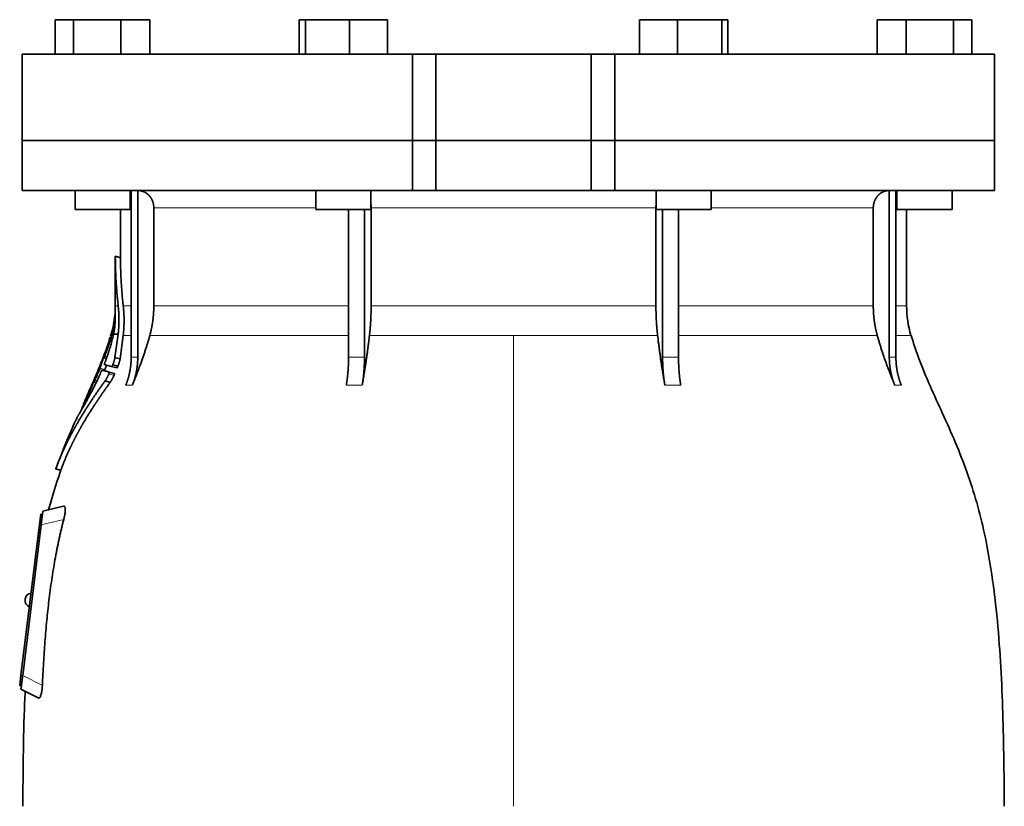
# Model space of a CAD drawing. Header units: millimetres. Extents: x 450 to 1334, y -1400 to 1414.
# Tile 21 of 25: x 457 to 742, y 686 to 914. Entities that reach past the tile are written whole.
import ezdxf

# ---------------------------------------------------------------- set-up
doc = ezdxf.new("R2010")
doc.units = ezdxf.units.MM
doc.layers.add('VSI344-454_FLANG', color=7, linetype='Continuous')
doc.layers.add('VSI344-454_TESTA', color=7, linetype='Continuous')

# ---------------------------------------------------------------- blocks, each defined once
blk = doc.blocks.new('SE')
at = {"layer": 'VSI344-454_FLANG', "color": 7, "linetype": 'Continuous', "lineweight": 35}
for p, q in [((466.9, 913.51), (466.9, 903.51)), ((466.9, 913.51), (472.2, 913.51)), ((472.2, 913.51), (472.2, 903.51)), ((472.2, 913.51), (485.94, 913.51)), ((485.94, 913.51), (485.94, 903.51)), ((485.94, 913.51), (494.37, 913.51)), ((494.37, 913.51), (494.37, 903.51)), ((537.65, 913.51), (537.65, 903.51)), ((537.65, 913.51), (539.46, 913.51)), ((539.46, 913.51), (539.46, 903.51)), ((539.46, 913.51), (552.26, 913.51)), ((552.26, 913.51), (552.26, 903.51)), ((552.26, 913.51), (563.25, 913.51)), ((563.25, 913.51), (563.25, 903.51)), ((636.38, 913.51), (636.38, 903.51)), ((636.38, 913.51), (647.37, 913.51)), ((647.37, 913.51), (647.37, 903.51)), ((647.37, 913.51), (660.18, 913.51)), ((660.18, 913.51), (660.18, 903.51)), ((660.18, 913.51), (661.98, 913.51)), ((661.98, 913.51), (661.98, 903.51)), ((705.26, 913.51), (705.26, 903.51)), ((705.26, 913.51), (713.69, 913.51)), ((713.69, 913.51), (713.69, 903.51)), ((713.69, 913.51), (727.43, 913.51)), ((727.43, 913.51), (727.43, 903.51)), ((727.43, 913.51), (732.74, 913.51)), ((732.74, 913.51), (732.74, 903.51)), ((570.49, 903.51), (457.32, 903.51)), ((457.32, 903.51), (457.32, 878.51)), ((570.49, 903.51), (577.32, 903.51)), ((570.49, 903.51), (570.49, 878.51)), ((577.32, 903.51), (622.32, 903.51)), ((577.32, 878.51), (577.32, 903.51)), ((622.32, 903.51), (629.15, 903.51)), ((622.32, 878.51), (622.32, 903.51)), ((739.27, 903.51), (629.15, 903.51)), ((629.15, 903.51), (629.15, 878.51)), ((739.27, 903.51), (739.27, 878.51)), ((457.32, 878.51), (570.49, 878.51)), ((570.49, 878.51), (577.32, 878.51)), ((577.32, 878.51), (622.32, 878.51)), ((622.32, 878.51), (629.15, 878.51)), ((739.27, 878.51), (629.15, 878.51))]:
    blk.add_line(p, q, dxfattribs=at)
at = {"layer": 'VSI344-454_TESTA', "color": 7, "linetype": 'Continuous', "lineweight": 35}
for p, q in [((570.49, 878.51), (457.32, 878.51)), ((457.32, 878.51), (457.32, 864.01)), ((577.32, 878.51), (570.49, 878.51)), ((570.49, 864.01), (570.49, 878.51)), ((577.32, 878.51), (622.32, 878.51)), ((577.32, 878.51), (577.32, 864.01)), ((629.15, 878.51), (622.32, 878.51)), ((622.32, 878.51), (622.32, 864.01)), ((739.27, 878.51), (629.15, 878.51)), ((629.15, 878.51), (629.15, 864.01)), ((739.27, 864.01), (739.27, 878.51)), ((457.32, 864.01), (570.49, 864.01)), ((472.64, 864.01), (472.64, 858.51)), ((488.64, 858.51), (488.64, 864.01)), ((488.92, 864.01), (488.92, 815.66)), ((490.84, 864.01), (490.83, 815.66)), ((542.45, 864.01), (542.45, 858.51)), ((558.45, 858.51), (558.45, 864.01)), ((570.49, 864.01), (577.32, 864.01)), ((577.32, 864.01), (622.32, 864.01)), ((629.15, 864.01), (622.32, 864.01)), ((739.27, 864.01), (629.15, 864.01)), ((641.18, 864.01), (641.18, 858.51)), ((657.18, 858.51), (657.18, 864.01)), ((708.8, 864.01), (708.8, 815.66)), ((710.71, 864.01), (710.72, 815.66)), ((711, 864.01), (711, 858.51)), ((727, 858.51), (727, 864.01)), ((472.64, 858.51), (488.64, 858.51)), ((485.82, 858.51), (485.82, 844.53)), ((495.48, 859.01), (495.48, 830.57)), ((542.45, 858.51), (558.45, 858.51)), ((551.97, 858.51), (551.97, 815.66)), ((556.59, 858.51), (556.59, 815.66)), ((558.51, 859.01), (558.51, 830.57)), ((641.12, 859.01), (641.12, 830.57)), ((641.18, 858.51), (657.18, 858.51)), ((643.05, 858.51), (643.05, 815.66)), ((647.66, 858.51), (647.67, 815.66)), ((704.16, 859.01), (704.16, 830.57)), ((711, 858.51), (727, 858.51)), ((713.82, 830.57), (713.82, 858.51)), ((485.84, 844.55), (484.29, 844.96)), ((484.32, 844.97), (484.32, 830.57)), ((483.12, 822.44), (482.89, 821.78)), ((483.79, 822.39), (485.14, 822.39)), ((485.14, 822.39), (484.22, 815.64)), ((485.71, 815.23), (486.61, 821.96)), ((481, 815.5), (481.72, 815.31)), ((485.72, 815.24), (484.22, 815.64)), ((480.47, 811.95), (481.95, 811.56)), ((483.24, 812.98), (481.13, 813.55)), ((482.56, 811.38), (484.06, 810.98)), ((483.24, 812.98), (484.74, 812.58)), ((483.57, 813.47), (485.07, 813.06)), ((478.11, 808.51), (478.75, 808.34)), ((482.83, 808.41), (481.33, 808.81)), ((477.68, 808.1), (477.53, 807.76)), ((476.21, 804.68), (475.51, 803.11)), ((466.99, 783.31), (468.58, 782.88)), ((463.18, 770.12), (463.3, 771.12)), ((469.34, 772.51), (463.3, 771.12)), ((462.31, 767.2), (462.68, 770.18)), ((462.68, 770.18), (463.18, 770.12)), ((463.14, 769.85), (463.18, 770.12)), ((456.95, 723.53), (462.31, 767.2)), ((462.81, 767.15), (457.45, 723.48)), ((458.15, 745.61), (458.14, 745.48)), ((456.59, 720.55), (456.95, 723.53)), ((457.08, 720.49), (456.59, 720.55)), ((456.96, 719.51), (457.08, 720.49)), ((457.08, 720.49), (457.12, 720.77)), ((456.96, 719.51), (461.99, 716.94))]:
    blk.add_line(p, q, dxfattribs=at)
at = {"layer": 'VSI344-454_TESTA', "color": 4, "linetype": 'Continuous', "lineweight": 9}
for p, q in [((488.64, 859.01), (488.78, 859.01)), ((542.45, 859.01), (495.48, 859.01)), ((641.12, 859.01), (558.51, 859.01)), ((704.16, 859.01), (657.18, 859.01)), ((710.74, 859.01), (711, 859.01)), ((484.32, 844.8), (485.82, 844.4)), ((484.32, 830.57), (485.15, 830.57)), ((488.78, 830.57), (486.62, 830.57)), ((551.93, 830.57), (495.48, 830.57)), ((641.12, 830.57), (558.51, 830.57)), ((704.16, 830.57), (647.67, 830.57)), ((710.74, 830.57), (713.82, 830.57)), ((482.77, 820.26), (483.24, 820.13)), ((482.87, 820.6), (483.34, 820.47)), ((483.12, 822.39), (483.31, 822.39)), ((486.61, 821.96), (488.84, 821.96)), ((494.31, 821.96), (551.96, 821.96)), ((558.03, 821.96), (599.82, 821.96)), ((599.82, 821.96), (599.82, 685.54)), ((599.82, 821.96), (641.61, 821.96)), ((647.7, 821.96), (705.32, 821.96)), ((715.08, 821.96), (710.74, 821.96)), ((481.5, 817.08), (481.44, 817.09)), ((481.68, 815.19), (480.82, 815.42)), ((481.09, 815.74), (480.95, 815.77)), ((481.24, 815.96), (481.9, 815.78)), ((488.92, 815.66), (490.83, 815.66)), ((643.05, 815.66), (647.67, 815.66)), ((479.73, 812.16), (481.19, 811.77)), ((479.86, 812.51), (481.32, 812.12)), ((478.71, 808.26), (477.94, 808.46)), ((478.22, 808.78), (478.09, 808.81)), ((478.36, 808.96), (478.97, 808.8)), ((478.7, 810.09), (478.65, 810.11)), ((482.45, 810.85), (483.96, 810.44)), ((476.83, 805.53), (477.27, 805.41)), ((487.35, 807.6), (489.27, 807.6)), ((551.32, 807.6), (555.94, 807.6)), ((643.69, 807.6), (648.31, 807.6)), ((710.37, 807.6), (712.28, 807.6)), ((475.34, 802.72), (475.41, 802.7)), ((476.68, 805.18), (477.09, 805.07)), ((467.09, 783.43), (468.55, 783.04)), ((469.36, 768.66), (462.81, 767.15)), ((462.81, 767.14), (462.31, 767.2)), ((456.95, 723.53), (457.45, 723.47)), ((457.45, 723.48), (463.16, 720.57))]:
    blk.add_line(p, q, dxfattribs=at)
at = {"layer": 'VSI344-454_TESTA', "color": 7, "linetype": 'Continuous', "lineweight": 35}
for centre, radius, start, end in [((455.82, 830.57), 28.5, 355.6587, 0), ((743.82, 830.57), 30, 180, 196.6836), ((455.82, 830.57), 28.5, 343.3164, 354.6744), ((460.12, 745.24), 2, 173, 248.5225), ((460.14, 745.37), 2, 97.4775, 173)]:
    blk.add_arc(centre, radius, start, end, dxfattribs=at)
for points, degree, knots in [([(495.48, 859.01), (495.48, 859.97), (495.14, 860.87), (494.98, 861.32), (494.74, 861.72), (494.5, 862.12), (494.2, 862.46), (493.86, 862.85), (493.45, 863.15), (493.13, 863.38), (492.78, 863.55), (492.35, 863.77), (491.88, 863.88), (491.37, 864.01), (490.84, 864.01)], 2, [0, 0, 0, 0.25, 0.25, 0.375, 0.375, 0.5, 0.5, 0.642857, 0.642857, 0.75, 0.75, 0.875, 0.875, 1, 1, 1]), ([(708.79, 864.01), (708.26, 864.01), (707.75, 863.88), (707.29, 863.77), (706.85, 863.55), (706.31, 863.29), (705.86, 862.88), (705.63, 862.68), (705.44, 862.46), (705.14, 862.12), (704.9, 861.72), (704.66, 861.32), (704.49, 860.87), (704.16, 859.97), (704.16, 859.01)], 2, [0, 0, 0, 0.125, 0.125, 0.25, 0.25, 0.416667, 0.416667, 0.5, 0.5, 0.625, 0.625, 0.75, 0.75, 1, 1, 1]), ([(484.32, 844.8), (484.32, 844.82), (484.32, 844.85), (484.32, 844.89), (484.32, 844.92), (484.32, 844.94), (484.32, 844.95), (484.32, 844.96), (484.32, 844.95), (484.32, 844.93)], 3, [0, 0, 0, 0, 0.0869281, 0.1705674, 0.2524773, 0.3343163, 0.417747, 0.5043405, 0.700726, 0.700726, 0.700726, 0.700726]), ([(485.82, 844.55), (485.82, 844.55), (485.82, 844.55), (485.82, 844.55), (485.82, 844.52), (485.82, 844.47), (485.82, 844.42), (485.82, 844.4)], 3, [0.4993634, 0.4993634, 0.4993634, 0.4993634, 0.5012743, 0.6248953, 0.748744, 0.8742682, 1, 1, 1, 1]), ([(484.26, 825.91), (484.27, 825.97), (484.28, 826.1), (484.28, 826.27), (484.29, 826.43), (484.3, 826.57), (484.3, 826.7), (484.3, 826.81), (484.3, 826.91), (484.3, 827), (484.3, 827.08), (484.3, 827.15), (484.3, 827.21), (484.3, 827.26), (484.3, 827.3), (484.3, 827.48), (484.29, 827.75), (484.27, 828.05), (484.26, 828.31), (484.24, 828.45), (484.24, 828.47), (484.24, 828.47)], 3, [0, 0, 0, 0, 0.0234084, 0.0454948, 0.0662673, 0.0857304, 0.103886, 0.1207337, 0.1362719, 0.1504979, 0.1634084, 0.1749999, 0.1852687, 0.1942113, 0.2018244, 0.2081053, 0.2931063, 0.3735012, 0.4491424, 0.5812047, 0.6494993, 0.6494993, 0.6494993, 0.6494993]), ([(485.15, 830.57), (485.38, 828.48), (485.38, 826.41), (485.38, 825.31), (485.31, 824.23), (485.25, 823.3), (485.14, 822.39)], 2, [0, 0, 0, 0.5, 0.5, 0.75, 0.75, 1, 1, 1]), ([(486.61, 821.96), (486.85, 824.03), (486.86, 826.18), (486.86, 828.37), (486.62, 830.57)], 2, [0, 0, 0, 0.5, 0.5, 1, 1, 1]), ([(494.31, 821.96), (494.89, 824.06), (495.18, 826.22), (495.48, 828.39), (495.48, 830.57)], 2, [0, 0, 0, 0.5, 0.5, 1, 1, 1]), ([(558.03, 821.96), (558.27, 824.06), (558.39, 826.22), (558.51, 828.39), (558.51, 830.57)], 2, [0, 0, 0, 0.5, 0.5, 1, 1, 1]), ([(641.12, 830.57), (641.12, 828.39), (641.24, 826.22), (641.37, 824.06), (641.61, 821.96)], 2, [0, 0, 0, 0.5, 0.5, 1, 1, 1]), ([(704.16, 830.57), (704.16, 828.39), (704.45, 826.22), (704.74, 824.06), (705.32, 821.96)], 2, [0, 0, 0, 0.5, 0.5, 1, 1, 1]), ([(483.79, 822.39), (483.81, 822.49), (483.86, 822.69), (483.91, 823), (483.97, 823.3), (484.02, 823.61), (484.07, 823.92), (484.11, 824.26), (484.16, 824.64), (484.2, 825.05), (484.24, 825.49), (484.26, 825.77), (484.26, 825.91)], 3, [0, 0, 0, 0, 0.075287, 0.152725, 0.232371, 0.314287, 0.398538, 0.485197, 0.598878, 0.722311, 0.855869, 1, 1, 1, 1]), ([(484.19, 827.78), (484.19, 827.79), (484.19, 827.82), (484.19, 827.86), (484.19, 827.89), (484.2, 827.92), (484.2, 827.92), (484.2, 827.93)], 3, [0, 0, 0, 0, 0.168351, 0.334942, 0.502689, 0.751512, 1, 1, 1, 1]), ([(481.24, 813.98), (481.29, 814.11), (481.39, 814.36), (481.53, 814.75), (481.67, 815.14), (481.81, 815.52), (481.94, 815.9), (482.08, 816.28), (482.2, 816.66), (482.33, 817.03), (482.45, 817.4), (482.57, 817.77), (482.68, 818.14), (482.82, 818.6), (482.98, 819.16), (483.17, 819.82), (483.34, 820.47), (483.5, 821.12), (483.65, 821.76), (483.75, 822.18), (483.79, 822.39)], 3, [0, 0, 0, 0, 0.0436, 0.087048, 0.130354, 0.173526, 0.216573, 0.259505, 0.302334, 0.345068, 0.38772, 0.4303, 0.472822, 0.515297, 0.592533, 0.671051, 0.750942, 0.832313, 0.915286, 1, 1, 1, 1]), ([(482.77, 820.26), (482.77, 820.28), (482.79, 820.32), (482.81, 820.38), (482.83, 820.45), (482.85, 820.53), (482.86, 820.57), (482.87, 820.6)], 3, [0, 0, 0, 0, 0.167837, 0.334108, 0.5018, 0.750897, 1, 1, 1, 1]), ([(494.31, 821.96), (494.23, 821.67), (494.06, 821.06), (493.79, 820.14), (493.49, 819.18), (493.18, 818.19), (492.84, 817.16), (492.48, 816.09), (492.1, 814.99), (491.69, 813.85), (491.25, 812.67), (490.8, 811.46), (490.31, 810.21), (489.8, 808.91), (489.45, 808.04), (489.27, 807.6)], 3, [0, 0, 0, 0, 0.060225, 0.123109, 0.188682, 0.256971, 0.328011, 0.401835, 0.478482, 0.557991, 0.640405, 0.725766, 0.814121, 0.905516, 1, 1, 1, 1]), ([(558.03, 821.96), (557.99, 821.67), (557.92, 821.06), (557.81, 820.14), (557.69, 819.18), (557.56, 818.19), (557.42, 817.16), (557.27, 816.09), (557.11, 814.99), (556.94, 813.85), (556.76, 812.67), (556.57, 811.46), (556.37, 810.21), (556.16, 808.91), (556.01, 808.04), (555.94, 807.6)], 3, [0, 0, 0, 0, 0.06022, 0.1231, 0.188669, 0.256956, 0.327994, 0.401817, 0.478464, 0.557974, 0.640389, 0.725753, 0.814111, 0.905511, 1, 1, 1, 1]), ([(643.69, 807.6), (643.61, 808.08), (643.46, 809.02), (643.23, 810.41), (643.01, 811.76), (642.81, 813.07), (642.62, 814.33), (642.44, 815.54), (642.27, 816.72), (642.12, 817.85), (641.98, 818.94), (641.84, 819.98), (641.72, 820.98), (641.64, 821.64), (641.61, 821.96)], 3, [0, 0, 0, 0, 0.102224, 0.200826, 0.295868, 0.387409, 0.475507, 0.560216, 0.641588, 0.719673, 0.794516, 0.86616, 0.934643, 1, 1, 1, 1]), ([(710.37, 807.6), (710.17, 808.08), (709.79, 809.02), (709.24, 810.41), (708.72, 811.76), (708.23, 813.07), (707.77, 814.33), (707.34, 815.54), (706.94, 816.72), (706.56, 817.85), (706.22, 818.94), (705.89, 819.98), (705.6, 820.98), (705.41, 821.64), (705.32, 821.96)], 3, [0, 0, 0, 0, 0.102224, 0.200826, 0.295868, 0.387409, 0.475507, 0.560216, 0.641588, 0.719673, 0.794516, 0.86616, 0.934643, 1, 1, 1, 1]), ([(742.15, 685.54), (742.12, 689.93), (742.05, 697.74), (741.81, 710.89), (741.29, 724.19), (740.38, 737.64), (738.89, 751.11), (736.83, 763.12), (734.28, 773.59), (731.41, 782.44), (728.03, 791.01), (724.3, 799.29), (720.64, 807.27), (717.36, 814.94), (715.89, 819.56), (715.12, 822.02)], 3, [0, 0, 0, 0, 0.084989, 0.179504, 0.274618, 0.37022, 0.466389, 0.563606, 0.629682, 0.695896, 0.761642, 0.826108, 0.888953, 0.950047, 1, 1, 1, 1]), ([(481.44, 817.09), (481.45, 817.12), (481.47, 817.16), (481.49, 817.23), (481.52, 817.29), (481.55, 817.37), (481.58, 817.45), (481.61, 817.52), (481.63, 817.56), (481.64, 817.56), (481.63, 817.52), (481.61, 817.47), (481.61, 817.44)], 3, [0, 0, 0, 0, 0.062966, 0.124796, 0.186784, 0.250209, 0.375117, 0.49931, 0.626183, 0.752696, 0.875851, 1, 1, 1, 1]), ([(480.82, 815.42), (480.83, 815.43), (480.84, 815.46), (480.85, 815.52), (480.88, 815.58), (480.91, 815.67), (480.94, 815.74), (480.95, 815.77)], 3, [0, 0, 0, 0, 0.164207, 0.326866, 0.491238, 0.745542, 1, 1, 1, 1]), ([(481.05, 815.62), (481.05, 815.6), (481.04, 815.58), (481.03, 815.54), (481.02, 815.52), (481.02, 815.5), (481.03, 815.49), (481.05, 815.53), (481.09, 815.6), (481.14, 815.7), (481.19, 815.83), (481.22, 815.91), (481.24, 815.96)], 3, [0, 0, 0, 0, 0.063279, 0.124964, 0.186389, 0.248902, 0.37582, 0.50344, 0.627237, 0.751955, 0.876448, 1, 1, 1, 1]), ([(481.24, 813.98), (481.23, 813.95), (481.21, 813.91), (481.19, 813.84), (481.17, 813.78), (481.15, 813.73), (481.13, 813.65), (481.11, 813.57), (481.13, 813.55), (481.13, 813.55)], 3, [0, 0, 0, 0, 0.102907, 0.202298, 0.30042, 0.399604, 0.502115, 0.750474, 1, 1, 1, 1]), ([(484.22, 815.64), (484.21, 815.59), (484.19, 815.49), (484.16, 815.33), (484.12, 815.17), (484.08, 815), (484.03, 814.83), (483.98, 814.65), (483.92, 814.46), (483.86, 814.27), (483.79, 814.08), (483.72, 813.88), (483.65, 813.67), (483.59, 813.54), (483.57, 813.47)], 3, [0, 0, 0, 0, 0.077144, 0.155351, 0.234641, 0.315035, 0.39655, 0.479206, 0.563019, 0.648006, 0.734183, 0.821564, 0.910165, 1, 1, 1, 1]), ([(485.07, 813.07), (485.09, 813.13), (485.14, 813.26), (485.21, 813.44), (485.28, 813.63), (485.34, 813.81), (485.4, 813.99), (485.45, 814.16), (485.5, 814.33), (485.55, 814.5), (485.59, 814.65), (485.63, 814.81), (485.66, 814.96), (485.69, 815.1), (485.71, 815.19), (485.71, 815.23)], 3, [0, 0, 0, 0, 0.082904, 0.164766, 0.245597, 0.325409, 0.404213, 0.482023, 0.558851, 0.634711, 0.709616, 0.783583, 0.856625, 0.928759, 1, 1, 1, 1]), ([(487.35, 807.6), (488.13, 809.5), (488.52, 811.54), (488.92, 813.58), (488.92, 815.66)], 2, [0, 0, 0, 0.500132, 0.500132, 1, 1, 1]), ([(490.83, 815.66), (490.83, 813.58), (490.44, 811.54), (490.04, 809.51), (489.27, 807.6)], 2, [0, 0, 0, 0.499849, 0.499849, 1, 1, 1]), ([(551.32, 807.6), (551.64, 809.5), (551.8, 811.54), (551.97, 813.58), (551.97, 815.66)], 2, [0, 0, 0, 0.500133, 0.500133, 1, 1, 1]), ([(556.59, 815.66), (556.59, 813.58), (556.42, 811.54), (556.26, 809.5), (555.94, 807.6)], 2, [0, 0, 0, 0.499868, 0.499868, 1, 1, 1]), ([(643.69, 807.6), (643.37, 809.5), (643.21, 811.54), (643.05, 813.58), (643.05, 815.66)], 2, [0, 0, 0, 0.5, 0.5, 1, 1, 1]), ([(647.67, 815.66), (647.67, 813.58), (647.83, 811.54), (647.99, 809.5), (648.31, 807.6)], 2, [0, 0, 0, 0.5, 0.5, 1, 1, 1]), ([(710.37, 807.6), (709.59, 809.5), (709.2, 811.54), (708.8, 813.58), (708.8, 815.66)], 2, [0, 0, 0, 0.500132, 0.500132, 1, 1, 1]), ([(710.72, 815.66), (710.72, 813.58), (711.11, 811.54), (711.5, 809.5), (712.28, 807.6)], 2, [0, 0, 0, 0.499868, 0.499868, 1, 1, 1]), ([(474.74, 800.8), (474.85, 801), (475.09, 801.41), (475.48, 802.11), (475.93, 802.91), (476.52, 803.99), (477.24, 805.35), (478.02, 806.85), (478.78, 808.38), (479.51, 809.91), (480, 811.03), (480.24, 811.56)], 3, [0, 0, 0, 0, 0.076554, 0.158421, 0.245571, 0.341174, 0.489368, 0.630596, 0.738412, 0.875199, 1, 1, 1, 1]), ([(479.73, 812.16), (479.74, 812.18), (479.75, 812.23), (479.78, 812.29), (479.81, 812.36), (479.84, 812.44), (479.85, 812.49), (479.86, 812.51)], 3, [0, 0, 0, 0, 0.168526, 0.335046, 0.503023, 0.75174, 1, 1, 1, 1]), ([(480.47, 811.95), (480.47, 811.95), (480.47, 811.95), (480.45, 811.94), (480.44, 811.93), (480.42, 811.9), (480.38, 811.85), (480.35, 811.79), (480.32, 811.72), (480.28, 811.64), (480.25, 811.59), (480.24, 811.56)], 3, [0, 0, 0, 0, 0.082967, 0.165673, 0.249342, 0.373952, 0.499349, 0.624786, 0.749741, 0.875167, 1, 1, 1, 1]), ([(481.32, 812.12), (481.32, 812.11), (481.31, 812.08), (481.29, 812.02), (481.27, 811.95), (481.23, 811.87), (481.21, 811.8), (481.19, 811.77)], 3, [0, 0, 0, 0, 0.163722, 0.326003, 0.490132, 0.74473, 1, 1, 1, 1]), ([(481.32, 812.12), (481.43, 812.44), (481.57, 812.86), (481.7, 813.28), (481.74, 813.38)], 3, [0, 0, 0, 0, 0.3333333, 0.4372298, 0.4372298, 0.4372298, 0.4372298]), ([(482.45, 810.85), (482.46, 810.87), (482.48, 810.91), (482.51, 810.98), (482.54, 811.05), (482.56, 811.13), (482.58, 811.21), (482.59, 811.28), (482.59, 811.33), (482.58, 811.37), (482.57, 811.38), (482.56, 811.38)], 3, [0, 0, 0, 0, 0.08401, 0.16737, 0.251806, 0.374676, 0.49698, 0.619813, 0.743838, 0.872043, 1, 1, 1, 1]), ([(483.24, 812.98), (483.24, 812.98), (483.26, 812.98), (483.28, 812.99), (483.3, 813.01), (483.33, 813.03), (483.36, 813.07), (483.4, 813.13), (483.45, 813.21), (483.51, 813.34), (483.55, 813.42), (483.57, 813.47)], 3, [0, 0, 0, 0, 0.086868, 0.170562, 0.252673, 0.334884, 0.418871, 0.50621, 0.674735, 0.834793, 1, 1, 1, 1]), ([(485.07, 813.07), (485.06, 813.04), (485.04, 813), (485.01, 812.94), (484.98, 812.86), (484.94, 812.79), (484.89, 812.71), (484.85, 812.65), (484.8, 812.61), (484.77, 812.58), (484.75, 812.58), (484.74, 812.58)], 3, [0, 0, 0, 0, 0.081418, 0.162667, 0.245387, 0.369019, 0.494297, 0.620472, 0.74628, 0.873568, 1, 1, 1, 1]), ([(481.33, 808.81), (479.04, 805.63), (477.18, 802.81), (475.06, 799.6), (473.33, 796.61), (472.4, 794.99), (471.57, 793.42), (470.69, 791.76), (469.9, 790.1), (468.32, 786.77), (467.09, 783.43)], 2, [0, 0, 0, 0.25, 0.25, 0.5, 0.5, 0.625, 0.625, 0.75, 0.75, 1, 1, 1]), ([(468.55, 783.04), (469.78, 786.37), (471.36, 789.7), (472.14, 791.34), (473.02, 792.99), (473.84, 794.54), (474.76, 796.14), (476.49, 799.13), (478.63, 802.35), (480.52, 805.21), (482.83, 808.41)], 2, [0, 0, 0, 0.25, 0.25, 0.375, 0.375, 0.5, 0.5, 0.75, 0.75, 1, 1, 1]), ([(477.94, 808.46), (477.95, 808.48), (477.96, 808.51), (477.98, 808.56), (478.01, 808.63), (478.04, 808.71), (478.07, 808.78), (478.09, 808.81)], 3, [0, 0, 0, 0, 0.16391, 0.326464, 0.490836, 0.745226, 1, 1, 1, 1]), ([(478.16, 808.63), (478.15, 808.6), (478.13, 808.54), (478.12, 808.49), (478.15, 808.52), (478.23, 808.67), (478.3, 808.83), (478.34, 808.91), (478.36, 808.96)], 3, [0, 0, 0, 0, 0.123664, 0.246411, 0.497463, 0.746927, 0.873761, 1, 1, 1, 1]), ([(478.65, 810.11), (478.66, 810.13), (478.68, 810.17), (478.7, 810.24), (478.73, 810.3), (478.77, 810.38), (478.81, 810.46), (478.84, 810.53), (478.86, 810.57), (478.87, 810.56), (478.86, 810.53), (478.84, 810.47), (478.83, 810.44)], 3, [0, 0, 0, 0, 0.06381, 0.126263, 0.188678, 0.252375, 0.378548, 0.504124, 0.629235, 0.754264, 0.876896, 1, 1, 1, 1]), ([(482.45, 810.85), (482.42, 810.77), (482.35, 810.63), (482.25, 810.41), (482.13, 810.19), (482.02, 809.97), (481.9, 809.74), (481.77, 809.5), (481.63, 809.26), (481.48, 809.02), (481.38, 808.88), (481.33, 808.81)], 3, [0, 0, 0, 0, 0.094258, 0.191243, 0.290639, 0.392138, 0.495456, 0.611681, 0.734498, 0.863817, 1, 1, 1, 1]), ([(482.83, 808.41), (482.85, 808.44), (482.9, 808.5), (482.97, 808.6), (483.03, 808.71), (483.1, 808.81), (483.17, 808.92), (483.23, 809.03), (483.29, 809.14), (483.35, 809.25), (483.46, 809.44), (483.6, 809.71), (483.78, 810.08), (483.9, 810.32), (483.96, 810.44)], 3, [0, 0, 0, 0, 0.061739, 0.122065, 0.181064, 0.238788, 0.295265, 0.350503, 0.404493, 0.457217, 0.508649, 0.678163, 0.842407, 1, 1, 1, 1]), ([(484.06, 810.98), (484.07, 810.98), (484.08, 810.98), (484.09, 810.96), (484.09, 810.93), (484.09, 810.88), (484.08, 810.81), (484.06, 810.73), (484.03, 810.64), (484, 810.54), (483.97, 810.48), (483.96, 810.44)], 3, [0, 0, 0, 0, 0.085449, 0.170198, 0.255947, 0.379765, 0.502454, 0.624681, 0.747679, 0.874067, 1, 1, 1, 1]), ([(476.68, 805.18), (476.69, 805.2), (476.71, 805.25), (476.74, 805.31), (476.77, 805.38), (476.8, 805.46), (476.82, 805.51), (476.83, 805.53)], 3, [0, 0, 0, 0, 0.168888, 0.335732, 0.503899, 0.752326, 1, 1, 1, 1]), ([(475.34, 802.72), (475.35, 802.73), (475.36, 802.75), (475.37, 802.79), (475.39, 802.84), (475.42, 802.9), (475.46, 802.99), (475.49, 803.07), (475.51, 803.11)], 3, [0, 0, 0, 0, 0.125105, 0.248501, 0.372119, 0.497878, 0.748605, 1, 1, 1, 1]), ([(473.18, 798.15), (473.18, 798.15), (473.18, 798.15), (473.19, 798.16), (473.2, 798.19), (473.23, 798.22), (473.25, 798.26), (473.28, 798.31), (473.32, 798.38), (473.37, 798.45), (473.42, 798.53), (473.48, 798.64), (473.57, 798.78), (473.68, 798.96), (473.8, 799.16), (473.93, 799.39), (474.08, 799.65), (474.2, 799.85), (474.25, 799.94)], 3, [0, 0, 0, 0, 0.054166, 0.108282, 0.162323, 0.21627, 0.270104, 0.323807, 0.377367, 0.430771, 0.48401, 0.53708, 0.613609, 0.690347, 0.767307, 0.844527, 0.922063, 1, 1, 1, 1]), ([(474.23, 799.93), (474.19, 799.88), (474.13, 799.77), (474.05, 799.62), (473.97, 799.48), (473.89, 799.34), (473.81, 799.22), (473.74, 799.1), (473.68, 798.99), (473.62, 798.89), (473.56, 798.79), (473.51, 798.7), (473.44, 798.59), (473.37, 798.47), (473.3, 798.35), (473.24, 798.26), (473.21, 798.19), (473.18, 798.16), (473.18, 798.15), (473.18, 798.15)], 3, [0, 0, 0, 0, 0.042969, 0.08578, 0.128454, 0.171009, 0.21346, 0.255821, 0.298104, 0.340321, 0.382478, 0.424584, 0.466644, 0.554492, 0.642779, 0.731504, 0.820647, 0.910165, 1, 1, 1, 1]), ([(474.23, 799.93), (474.23, 799.94), (474.24, 799.96), (474.26, 800), (474.29, 800.05), (474.32, 800.11), (474.36, 800.2), (474.42, 800.32), (474.47, 800.44), (474.52, 800.54), (474.56, 800.64), (474.57, 800.69), (474.58, 800.71)], 3, [0, 0, 0, 0, 0.064055, 0.126997, 0.189862, 0.253688, 0.381042, 0.508557, 0.632366, 0.756188, 0.878525, 1, 1, 1, 1]), ([(474.59, 800.67), (474.58, 800.66), (474.57, 800.63), (474.56, 800.59), (474.54, 800.54), (474.51, 800.48), (474.47, 800.39), (474.42, 800.28), (474.38, 800.18), (474.33, 800.09), (474.29, 800), (474.26, 799.96), (474.25, 799.94)], 3, [0, 0, 0, 0, 0.062493, 0.124501, 0.186876, 0.250458, 0.374582, 0.4995, 0.624366, 0.748976, 0.875076, 1, 1, 1, 1]), ([(474.74, 800.8), (474.73, 800.79), (474.72, 800.77), (474.7, 800.73), (474.68, 800.71), (474.67, 800.72), (474.68, 800.76), (474.71, 800.83), (474.75, 800.93), (474.79, 801.03), (474.83, 801.12), (474.85, 801.16), (474.86, 801.18)], 3, [0, 0, 0, 0, 0.063173, 0.126669, 0.25139, 0.374624, 0.497229, 0.620048, 0.744161, 0.870712, 0.935536, 1, 1, 1, 1]), ([(467.09, 783.43), (467.09, 783.42), (467.08, 783.39), (467.06, 783.35), (467.05, 783.32), (467.04, 783.3), (467.04, 783.29), (467.04, 783.3), (467.05, 783.33), (467.07, 783.37), (467.09, 783.41), (467.09, 783.43)], 3, [0, 0, 0, 0, 0.083882, 0.167351, 0.251899, 0.376428, 0.501233, 0.625666, 0.750014, 0.87532, 1, 1, 1, 1]), ([(468.55, 783.04), (468.54, 783.03), (468.53, 783), (468.52, 782.96), (468.51, 782.93), (468.5, 782.91), (468.5, 782.9), (468.5, 782.9)], 3, [0, 0, 0, 0, 0.0843796, 0.168281, 0.253219, 0.3781846, 0.5009475, 0.5009475, 0.5009475, 0.5009475]), ([(469.34, 772.51), (469.35, 772.52), (469.39, 772.52), (469.44, 772.52), (469.49, 772.51), (469.55, 772.48), (469.62, 772.41), (469.68, 772.3), (469.74, 772.16), (469.78, 771.92), (469.81, 771.54), (469.79, 770.97), (469.72, 770.4), (469.64, 769.91), (469.56, 769.5), (469.46, 769.08), (469.39, 768.8), (469.36, 768.66)], 3, [0, 0, 0, 0, 0.03415, 0.067958, 0.101516, 0.134917, 0.197958, 0.259657, 0.318285, 0.37658, 0.490339, 0.607904, 0.728718, 0.794673, 0.861368, 0.929571, 1, 1, 1, 1]), ([(469.36, 768.66), (469.26, 768.29), (469.07, 767.55), (468.8, 766.44), (468.53, 765.31), (468.27, 764.16), (468.01, 763), (467.76, 761.82), (467.51, 760.62), (467.28, 759.41), (467.04, 758.19), (466.54, 755.46), (465.84, 751.12), (465.06, 745.25), (464.41, 739.24), (463.98, 734.26), (463.69, 730.16), (463.49, 727.05), (463.31, 723.84), (463.21, 721.67), (463.16, 720.57)], 3, [0, 0, 0, 0, 0.02336, 0.047015, 0.070963, 0.095203, 0.119731, 0.144544, 0.169639, 0.195013, 0.220662, 0.246585, 0.366346, 0.49242, 0.612327, 0.739264, 0.80163, 0.865878, 0.932007, 1, 1, 1, 1]), ([(463.16, 720.57), (463.16, 720.5), (463.15, 720.36), (463.14, 720.15), (463.12, 719.95), (463.1, 719.68), (463.07, 719.36), (463.02, 719), (462.96, 718.66), (462.87, 718.24), (462.75, 717.78), (462.58, 717.34), (462.42, 717.1), (462.29, 716.97), (462.19, 716.92), (462.09, 716.91), (462.03, 716.93), (461.99, 716.94)], 3, [0, 0, 0, 0, 0.033557, 0.066787, 0.099773, 0.132599, 0.195864, 0.258046, 0.318335, 0.378144, 0.495718, 0.614111, 0.73627, 0.799835, 0.864479, 0.931713, 1, 1, 1, 1]), ([(458.19, 718.9), (458.13, 717.68), (457.8, 711.72), (457.63, 699.97), (457.52, 690.8), (457.48, 685.54)], 3, [0, 0, 0, 0, 0.099906, 0.570416, 1, 1, 1, 1])]:
    blk.add_open_spline(points, degree=degree, knots=knots, dxfattribs=at)
for points, degree in [([(558.51, 859.01), (558.51, 859.43), (558.48, 859.84)], 2), ([(641.15, 859.84), (641.12, 859.43), (641.12, 859.01)], 2), ([(484.32, 844.8), (484.35, 837.77), (485.15, 830.57)], 2), ([(486.62, 830.57), (485.85, 837.56), (485.82, 844.4)], 2), ([(484.19, 827.78), (484.13, 827.16), (483.99, 825.95), (483.7, 824.15), (483.45, 822.97), (483.31, 822.39)], 3), ([(477.68, 808.1), (479.66, 812.61), (481.45, 817.03), (482.84, 821.49)], 3), ([(482.77, 820.26), (482.61, 819.78), (482.29, 818.84), (481.78, 817.4), (481.42, 816.44), (481.24, 815.96)], 3), ([(483.31, 822.39), (483.23, 822.09), (483.09, 821.49), (482.94, 820.89), (482.87, 820.6)], 3), ([(481.44, 817.09), (481.36, 816.87), (481.2, 816.43), (481.03, 815.99), (480.95, 815.77)], 3), ([(481.05, 815.62), (481.11, 815.82), (481.23, 816.22), (481.42, 816.83), (481.54, 817.24), (481.61, 817.44)], 3), ([(480.82, 815.42), (480.71, 815.09), (480.5, 814.44), (480.18, 813.47), (479.96, 812.83), (479.86, 812.51)], 3), ([(479.73, 812.16), (479.58, 811.81), (479.28, 811.1), (478.83, 810.03), (478.52, 809.32), (478.36, 808.96)], 3), ([(480.47, 811.95), (480.64, 811.91), (481.02, 811.8), (481.72, 811.61), (482.27, 811.46), (482.56, 811.38)], 3), ([(484.06, 810.98), (483.77, 811.06), (483.21, 811.21), (482.51, 811.41), (482.12, 811.51), (481.95, 811.56)], 3), ([(477.94, 808.46), (477.82, 808.14), (477.56, 807.49), (477.19, 806.51), (476.95, 805.86), (476.83, 805.53)], 3), ([(478.65, 810.11), (478.55, 809.89), (478.37, 809.46), (478.18, 809.03), (478.09, 808.81)], 3), ([(478.16, 808.63), (478.23, 808.83), (478.38, 809.23), (478.6, 809.84), (478.75, 810.24), (478.83, 810.44)], 3), ([(474.59, 800.67), (474.9, 801.48), (475.53, 803.08), (476.52, 805.44), (477.19, 806.99), (477.53, 807.76)], 3), ([(475.34, 802.72), (475.25, 802.5), (475.08, 802.05), (474.82, 801.38), (474.66, 800.93), (474.58, 800.71)], 3), ([(476.68, 805.18), (476.48, 804.74), (476.08, 803.86), (475.47, 802.53), (475.06, 801.63), (474.86, 801.18)], 3), ([(473.21, 798.15), (471.34, 794.24), (469.29, 789.3), (467.06, 783.31)], 3), ([(468.52, 782.93), (468.36, 782.67), (467.16, 778.86), (464.93, 771.48)], 3), ([(462.81, 767.15), (463.01, 768.73), (463.14, 769.85)], 2), ([(457.12, 720.77), (457.26, 721.9), (457.45, 723.48)], 2)]:
    blk.add_open_spline(points, degree=degree, dxfattribs=at)
at = {"layer": 'VSI344-454_TESTA', "color": 4, "linetype": 'Continuous', "lineweight": 9}
for points in [[(551.97, 815.66), (551.97, 815.66), (551.97, 815.66), (551.97, 815.66), (552.74, 815.69), (554.29, 815.73), (555.82, 815.69), (556.59, 815.66), (556.59, 815.66), (556.59, 815.66), (556.59, 815.66)], [(708.8, 815.66), (708.8, 815.66), (708.8, 815.66), (708.8, 815.66), (709.12, 815.69), (709.76, 815.73), (710.4, 815.69), (710.72, 815.66), (710.72, 815.66), (710.72, 815.66), (710.72, 815.66)]]:
    blk.add_open_spline(points, degree=3, knots=[0, 0, 0, 0, 0.000018, 0.000018, 0.000018, 0.5, 0.999982, 0.999982, 0.999982, 1, 1, 1, 1], dxfattribs=at)

msp = doc.modelspace()

# ---------------------------------------------------------------- block references
msp.add_blockref('SE', (0, 0))

doc.saveas('drawing.dxf')
